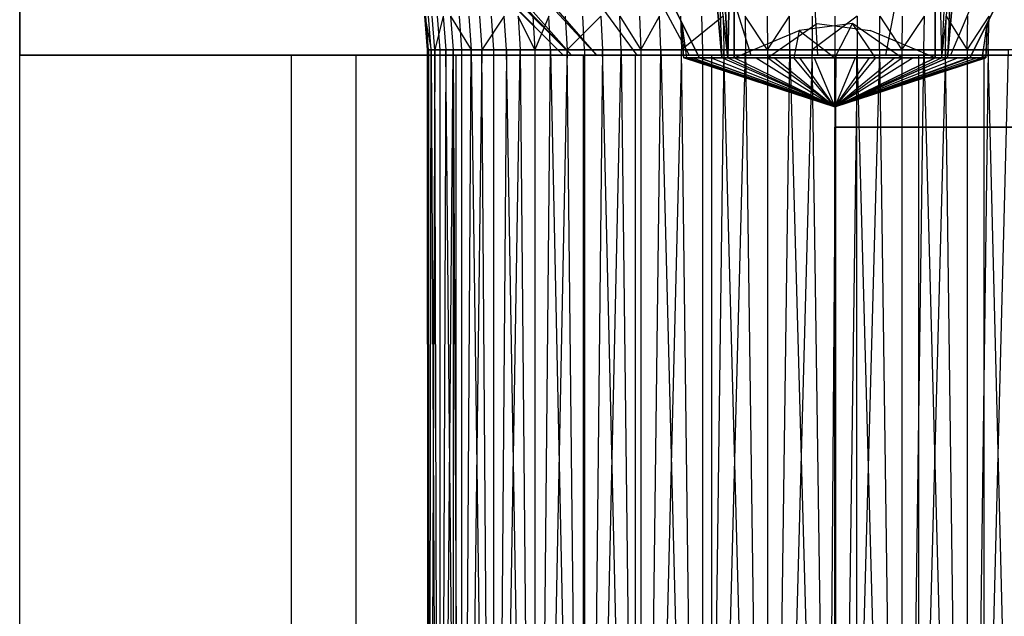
# Model space of a CAD drawing. Extents: x -18 to 18, y -209 to 194.
# Tile 90 of 108: x -18 to -14.38, y 189.93 to 192.13. Entities that reach past the tile are written whole.
import ezdxf

# ---------------------------------------------------------------- set-up
doc = ezdxf.new("R2010")
doc.units = 0
doc.header["$LTSCALE"] = 25.4
doc.layers.get('0').update_dxf_attribs({"linetype": 'CONTINUOUS'})

# ---------------------------------------------------------------- blocks, each defined once
blk = doc.blocks.new('PROFILE_FOCUS_15WB_STL')
at = {"color": 0}
for p, q in [((-18, 194, -70.4915), (-18, 192, -70.4915)), ((-18, 192, -55.4915), (-18, 194, -55.4915)), ((-18, 192, -55.4915), (-18, 194, -55.4915)), ((-18, 194, -70.4915), (-18, 192, -70.4915)), ((-18, 194, -55.4915), (-16, 192, -55.4915)), ((-18, 194, -55.4915), (-16, 192, -55.4915)), ((-17.9058, 194, -56.2376), (-15.9686, 192, -55.7402)), ((-17.9058, 194, -56.2376), (-15.9686, 192, -55.7402)), ((-17.732, 194, -54.2522), (-15.9686, 192, -55.2429)), ((-17.732, 194, -54.2522), (-15.9686, 192, -55.2429)), ((-17.732, 194, -54.2522), (-15.8763, 192, -55.0098)), ((-17.732, 194, -54.2522), (-15.8763, 192, -55.0098)), ((-17.6289, 194, -54.0463), (-15.8763, 192, -55.0098)), ((-17.6289, 194, -54.0463), (-15.8763, 192, -55.0098)), ((-17.6289, 194, -56.9368), (-15.8763, 192, -55.9733)), ((-17.6289, 194, -56.9368), (-15.8763, 192, -55.9733)), ((-17.1869, 194, -53.4379), (-15.729, 192, -54.807)), ((-17.1869, 194, -53.4379), (-15.729, 192, -54.807)), ((-17.1869, 194, -57.5452), (-15.729, 192, -56.1761)), ((-17.1869, 194, -57.5452), (-15.729, 192, -56.1761)), ((-16.6075, 194, -52.9586), (-15.5358, 192, -54.6472)), ((-16.6075, 194, -52.9586), (-15.5358, 192, -54.6472)), ((-16.6075, 194, -58.0245), (-15.5358, 192, -56.3359)), ((-16.6075, 194, -58.0245), (-15.5358, 192, -56.3359)), ((-15.4979, 191.99, -55.1215), (-16.5, 194, -55.1215)), ((-16.5, 194, -55.8615), (-15.4979, 191.99, -55.8615)), ((-16.5, 194, -55.8615), (-15.4979, 191.99, -55.8615)), ((-15.4979, 191.99, -55.1215), (-16.5, 194, -55.1215)), ((-15.9271, 194, -52.6384), (-15.309, 192, -54.5405)), ((-15.9271, 194, -52.6384), (-15.309, 192, -54.5405)), ((-15.9271, 194, -58.3447), (-15.309, 192, -56.4426)), ((-15.9271, 194, -58.3447), (-15.309, 192, -56.4426)), ((-15.4925, 194, -54.999), (-15.415, 191.99, -55.1215)), ((-15.4925, 194, -54.999), (-15.415, 191.99, -55.1215)), ((-15.4925, 194, -54.999), (-15.3932, 191.99, -55.0984)), ((-15.4925, 194, -54.999), (-15.3932, 191.99, -55.0984)), ((-15.3932, 191.99, -55.8847), (-15.4925, 194, -55.9841)), ((-15.3932, 191.99, -55.8847), (-15.4925, 194, -55.9841)), ((-15.37, 194, -53.9915), (-15.37, 191.99, -54.9937)), ((-15.37, 191.99, -55.9894), (-15.37, 194, -56.9915)), ((-15.37, 194, -53.9915), (-15.37, 191.99, -54.9937)), ((-15.37, 191.99, -55.9894), (-15.37, 194, -56.9915)), ((-15.1884, 194, -52.4975), (-15.0628, 192, -54.4935)), ((-15.1884, 194, -52.4975), (-15.0628, 192, -54.4935)), ((-15.1884, 194, -58.4856), (-15.0628, 192, -56.4896)), ((-15.1884, 194, -58.4856), (-15.0628, 192, -56.4896)), ((-14.4379, 194, -52.5447), (-14.8126, 192, -54.5093)), ((-14.4379, 194, -52.5447), (-14.8126, 192, -54.5093)), ((-14.4379, 194, -58.4384), (-14.8126, 192, -56.4738)), ((-14.4379, 194, -58.4384), (-14.8126, 192, -56.4738)), ((-14.63, 191.99, -54.9937), (-14.63, 194, -53.9915)), ((-14.63, 194, -56.9915), (-14.63, 191.99, -55.9894)), ((-14.63, 191.99, -54.9937), (-14.63, 194, -53.9915)), ((-14.63, 194, -56.9915), (-14.63, 191.99, -55.9894)), ((-14.5075, 194, -54.999), (-14.6068, 191.99, -55.0984)), ((-14.5075, 194, -54.999), (-14.6068, 191.99, -55.0984)), ((-14.5075, 194, -55.9841), (-14.6068, 191.99, -55.8847)), ((-14.5075, 194, -55.9841), (-14.6068, 191.99, -55.8847)), ((-14.5075, 194, -54.999), (-14.585, 191.99, -55.1215)), ((-14.5075, 194, -54.999), (-14.585, 191.99, -55.1215)), ((-13.7227, 194, -52.7771), (-14.5742, 192, -54.5867)), ((-13.7227, 194, -52.7771), (-14.5742, 192, -54.5867)), ((-13.7227, 194, -58.206), (-14.5742, 192, -56.3964)), ((-13.7227, 194, -58.206), (-14.5742, 192, -56.3964)), ((-13.5, 194, -55.1215), (-14.5021, 191.99, -55.1215)), ((-14.5021, 191.99, -55.8615), (-13.5, 194, -55.8615)), ((-13.5, 194, -55.1215), (-14.5021, 191.99, -55.1215)), ((-14.5021, 191.99, -55.8615), (-13.5, 194, -55.8615)), ((-16, 192, -55.4915), (-17.9213, 193.9439, -55.1277)), ((-17.9213, 193.9439, -55.1277), (-15.9686, 192, -55.2429)), ((-17.9213, 193.9439, -55.1277), (-15.9686, 192, -55.2429)), ((-16, 192, -55.4915), (-17.9213, 193.9439, -55.1277)), ((-17.8422, 193.9344, -54.7618), (-15.9686, 192, -55.2429)), ((-17.8422, 193.9344, -54.7618), (-15.9686, 192, -55.2429)), ((-15.5053, 192.9948, -55.1215), (-15.415, 191.99, -55.1215)), ((-15.415, 191.99, -55.8615), (-15.5053, 192.9948, -55.8615)), ((-15.5053, 192.9948, -55.1215), (-15.415, 191.99, -55.1215)), ((-15.415, 191.99, -55.8615), (-15.5053, 192.9948, -55.8615)), ((-15.3932, 191.99, -55.8847), (-15.5053, 192.9948, -55.8615)), ((-15.3932, 191.99, -55.8847), (-15.5053, 192.9948, -55.8615)), ((-15.37, 192.9948, -54.9863), (-15.3932, 191.99, -55.0984)), ((-15.37, 192.9948, -54.9863), (-15.3932, 191.99, -55.0984)), ((-15.3932, 191.99, -55.8847), (-15.37, 192.9948, -55.9968)), ((-15.3932, 191.99, -55.8847), (-15.37, 192.9948, -55.9968)), ((-15.37, 191.99, -55.0765), (-15.37, 192.9948, -54.9863)), ((-15.37, 192.9948, -55.9968), (-15.37, 191.99, -55.9066)), ((-15.37, 191.99, -55.0765), (-15.37, 192.9948, -54.9863)), ((-15.37, 192.9948, -55.9968), (-15.37, 191.99, -55.9066)), ((-14.63, 192.9948, -54.9863), (-14.63, 191.99, -55.0765)), ((-14.63, 191.99, -55.9066), (-14.63, 192.9948, -55.9968)), ((-14.63, 192.9948, -54.9863), (-14.63, 191.99, -55.0765)), ((-14.63, 192.9948, -54.9863), (-14.6068, 191.99, -55.0984)), ((-14.63, 192.9948, -54.9863), (-14.6068, 191.99, -55.0984)), ((-14.63, 192.9948, -55.9968), (-14.6068, 191.99, -55.8847)), ((-14.63, 192.9948, -55.9968), (-14.6068, 191.99, -55.8847)), ((-14.63, 191.99, -55.9066), (-14.63, 192.9948, -55.9968)), ((-14.4947, 192.9948, -55.8615), (-14.6068, 191.99, -55.8847)), ((-14.4947, 192.9948, -55.8615), (-14.6068, 191.99, -55.8847)), ((-14.585, 191.99, -55.1215), (-14.4947, 192.9948, -55.1215)), ((-14.4947, 192.9948, -55.8615), (-14.585, 191.99, -55.8615)), ((-14.585, 191.99, -55.1215), (-14.4947, 192.9948, -55.1215)), ((-14.4947, 192.9948, -55.8615), (-14.585, 191.99, -55.8615)), ((-16.4994, 192.0186, -55.5329), (-16.5093, 192.1438, -55.5331)), ((-16.5093, 192.1438, -55.5331), (-16.4858, 192.0186, -55.6976)), ((-16.4949, 192.0186, -55.3677), (-16.5047, 192.1438, -55.3669)), ((-16.4949, 192.0186, -55.3677), (-16.5047, 192.1438, -55.3669)), ((-16.4858, 192.0186, -55.6976), (-16.4955, 192.1438, -55.6989)), ((-16.4858, 192.0186, -55.6976), (-16.4955, 192.1438, -55.6989)), ((-16.4722, 192.0186, -55.204), (-16.4818, 192.1438, -55.2021)), ((-16.4722, 192.0186, -55.204), (-16.4818, 192.1438, -55.2021)), ((-16.441, 192.1438, -55.0408), (-16.4722, 192.0186, -55.204)), ((-16.4636, 192.1438, -55.8622), (-16.4541, 192.0186, -55.8598)), ((-16.4636, 192.1438, -55.8622), (-16.4541, 192.0186, -55.8598)), ((-16.441, 192.1438, -55.0408), (-16.4316, 192.0186, -55.0438)), ((-16.414, 192.1438, -56.021), (-16.3384, 192.0186, -56.1688)), ((-16.414, 192.1438, -56.021), (-16.4048, 192.0186, -56.0175)), ((-16.3827, 192.1438, -54.885), (-16.3737, 192.0186, -54.889)), ((-16.3827, 192.1438, -54.885), (-16.3737, 192.0186, -54.889)), ((-16.3472, 192.1438, -56.1733), (-16.3384, 192.0186, -56.1688)), ((-16.3472, 192.1438, -56.1733), (-16.3384, 192.0186, -56.1688)), ((-16.3076, 192.1438, -54.7366), (-16.299, 192.0186, -54.7415)), ((-16.3076, 192.1438, -54.7366), (-16.299, 192.0186, -54.7415)), ((-16.2166, 192.1438, -54.5974), (-16.299, 192.0186, -54.7415)), ((-16.264, 192.1438, -56.3173), (-16.2558, 192.0186, -56.312)), ((-16.264, 192.1438, -56.3173), (-16.2558, 192.0186, -56.312)), ((-16.2086, 192.0186, -54.6032), (-16.2166, 192.1438, -54.5974)), ((-16.1036, 192.0186, -56.5075), (-16.1655, 192.1438, -56.4514)), ((-16.1655, 192.1438, -56.4514), (-16.1579, 192.0186, -56.4451)), ((-16.1108, 192.1438, -54.4689), (-16.1036, 192.0186, -54.4756)), ((-16.1108, 192.1438, -54.4689), (-16.1036, 192.0186, -54.4756)), ((-16.0528, 192.1438, -56.5738), (-16.1036, 192.0186, -56.5075)), ((-16.0459, 192.0186, -56.5667), (-16.0528, 192.1438, -56.5738)), ((-15.9916, 192.1438, -54.353), (-15.9851, 192.0186, -54.3604)), ((-15.9916, 192.1438, -54.353), (-15.9851, 192.0186, -54.3604)), ((-15.8603, 192.1438, -54.2508), (-15.9851, 192.0186, -54.3604)), ((-15.9213, 192.0186, -56.6753), (-15.9274, 192.1438, -56.683)), ((-15.9213, 192.0186, -56.6753), (-15.9274, 192.1438, -56.683)), ((-15.8603, 192.1438, -54.2508), (-15.8547, 192.0186, -54.2589)), ((-15.7855, 192.0186, -56.7694), (-15.7907, 192.1438, -56.7778)), ((-15.7907, 192.1438, -56.7778), (-15.7139, 192.0186, -56.8108)), ((-15.7186, 192.1438, -54.1637), (-15.7139, 192.0186, -54.1723)), ((-15.7186, 192.1438, -54.1637), (-15.7139, 192.0186, -54.1723)), ((-15.7139, 192.0186, -56.8108), (-15.6444, 192.1438, -56.857)), ((-15.6402, 192.0186, -56.8481), (-15.6444, 192.1438, -56.857)), ((-15.5682, 192.1438, -54.0927), (-15.5645, 192.0186, -54.1018)), ((-15.5682, 192.1438, -54.0927), (-15.5645, 192.0186, -54.1018)), ((-15.4108, 192.1438, -54.0387), (-15.5645, 192.0186, -54.1018)), ((-15.4902, 192.1438, -56.9196), (-15.487, 192.0186, -56.9103)), ((-15.4902, 192.1438, -56.9196), (-15.487, 192.0186, -56.9103)), ((-15.4108, 192.1438, -54.0387), (-15.4082, 192.0186, -54.0481)), ((-15.2469, 192.0186, -56.9711), (-15.3302, 192.1438, -56.9648)), ((-15.3302, 192.1438, -56.9648), (-15.328, 192.0186, -56.9552)), ((-15.2485, 192.1438, -54.0023), (-15.2469, 192.0186, -54.012)), ((-15.2485, 192.1438, -54.0023), (-15.2469, 192.0186, -54.012)), ((-15.2469, 192.0186, -56.9711), (-15.1661, 192.1438, -56.9922)), ((-15.165, 192.0186, -56.9824), (-15.1661, 192.1438, -56.9922)), ((-15.0832, 192.1438, -53.984), (-15.0826, 192.0186, -53.9938)), ((-15.0832, 192.1438, -53.984), (-15.0826, 192.0186, -53.9938)), ((-14.9168, 192.1438, -53.984), (-15.0826, 192.0186, -53.9938)), ((-15, 192.1438, -57.0014), (-15, 192.0186, -56.9915)), ((-15, 192.1438, -57.0014), (-15, 192.0186, -56.9915)), ((-14.9168, 192.1438, -53.984), (-14.9174, 192.0186, -53.9938)), ((-14.835, 192.0186, -56.9824), (-14.8339, 192.1438, -56.9922)), ((-14.8339, 192.1438, -56.9922), (-14.7531, 192.0186, -56.9711)), ((-14.7515, 192.1438, -54.0023), (-14.7531, 192.0186, -54.012)), ((-14.7515, 192.1438, -54.0023), (-14.7531, 192.0186, -54.012)), ((-14.7531, 192.0186, -56.9711), (-14.6698, 192.1438, -56.9648)), ((-14.672, 192.0186, -56.9552), (-14.6698, 192.1438, -56.9648)), ((-14.5918, 192.0186, -54.0481), (-14.5892, 192.1438, -54.0387)), ((-14.5892, 192.1438, -54.0387), (-14.513, 192.0186, -54.0728)), ((-14.513, 192.0186, -56.9103), (-14.5098, 192.1438, -56.9196)), ((-14.513, 192.0186, -56.9103), (-14.5098, 192.1438, -56.9196)), ((-14.513, 192.0186, -54.0728), (-14.4318, 192.1438, -54.0927)), ((-14.4355, 192.0186, -54.1018), (-14.4318, 192.1438, -54.0927)), ((-15.4979, 191.99, -55.244), (-15.561, 192.1167, -55.4258)), ((-15.561, 192.1167, -55.4258), (-15.561, 192.1167, -55.5573)), ((-15.4979, 191.99, -55.8615), (-15.561, 192.1167, -55.5573)), ((-15.5444, 191.99, -55.3784), (-15.561, 192.1167, -55.4258)), ((-15.556, 191.99, -55.4915), (-15.561, 192.1167, -55.4258)), ((-15.37, 191.99, -54.9937), (-15.1303, 192.09, -54.9438)), ((-15.2475, 191.99, -55.9894), (-15.0657, 192.1167, -56.0526)), ((-15.1303, 192.09, -54.9438), (-15.15, 191.99, -54.9562)), ((-14.9343, 192.1167, -54.9305), (-15.1303, 192.09, -54.9438)), ((-15.1303, 192.09, -54.9438), (-15, 191.99, -54.9355)), ((-15.0657, 192.1167, -56.0526), (-14.8697, 192.09, -56.0393)), ((-15, 191.99, -54.9355), (-14.9343, 192.1167, -54.9305)), ((-14.7525, 191.99, -54.9937), (-14.9343, 192.1167, -54.9305)), ((-14.85, 191.99, -54.9562), (-14.9343, 192.1167, -54.9305)), ((-14.63, 191.99, -55.9894), (-14.8697, 192.09, -56.0393)), ((-14.5021, 191.99, -55.7391), (-14.439, 192.1167, -55.5573)), ((-14.439, 192.1167, -55.4258), (-14.5021, 191.99, -55.1215)), ((-14.439, 192.1167, -55.5573), (-14.4591, 191.99, -55.6202)), ((-14.4556, 191.99, -55.3784), (-14.439, 192.1167, -55.4258)), ((-14.439, 192.1167, -55.5573), (-14.4453, 191.99, -55.5295)), ((-14.439, 192.1167, -55.4258), (-14.444, 191.99, -55.4915)), ((-14.439, 192.1167, -55.5573), (-14.439, 192.1167, -55.4258)), ((-16.4949, 186, -55.3677), (-16.4994, 192.0186, -55.5329)), ((-16.4994, 192.0186, -55.5329), (-16.4949, 186, -55.6154)), ((-16.4994, 192.0186, -55.5329), (-16.4949, 186, -55.6154)), ((-16.4994, 192.0186, -55.5329), (-16.4949, 192.0186, -55.6154)), ((-16.4949, 192.0186, -55.3677), (-16.4994, 192.0186, -55.5329)), ((-16.4949, 186, -55.3677), (-16.4994, 192.0186, -55.5329)), ((-16.4949, 192.0186, -55.3677), (-16.4994, 192.0186, -55.5329)), ((-16.4949, 186, -55.6154), (-16.4858, 192.0186, -55.6976)), ((-16.4949, 192.0186, -55.6154), (-16.4949, 186, -55.6154)), ((-16.4949, 192.0186, -55.6154), (-16.4949, 186, -55.6154)), ((-16.4949, 192.0186, -55.6154), (-16.4858, 192.0186, -55.6976)), ((-16.4949, 186, -55.6154), (-16.4858, 192.0186, -55.6976)), ((-16.4722, 192.0186, -55.204), (-16.4949, 186, -55.3677)), ((-16.4722, 192.0186, -55.204), (-16.4949, 186, -55.3677)), ((-16.4722, 192.0186, -55.204), (-16.4949, 192.0186, -55.3677)), ((-16.4949, 192.0186, -55.3677), (-16.4949, 186, -55.3677)), ((-16.4949, 192.0186, -55.3677), (-16.4949, 186, -55.3677)), ((-16.4722, 192.0186, -55.204), (-16.4949, 192.0186, -55.3677)), ((-16.4858, 192.0186, -55.6976), (-16.4541, 186, -55.8598)), ((-16.4858, 192.0186, -55.6976), (-16.4541, 186, -55.8598)), ((-16.4858, 192.0186, -55.6976), (-16.4541, 192.0186, -55.8598)), ((-16.4858, 192.0186, -55.6976), (-16.4541, 192.0186, -55.8598)), ((-16.4541, 186, -55.1233), (-16.4722, 192.0186, -55.204)), ((-16.4541, 192.0186, -55.1233), (-16.4722, 192.0186, -55.204)), ((-16.4541, 186, -55.1233), (-16.4722, 192.0186, -55.204)), ((-16.4541, 186, -55.8598), (-16.4048, 192.0186, -56.0175)), ((-16.4541, 192.0186, -55.8598), (-16.4541, 186, -55.8598)), ((-16.4541, 192.0186, -55.8598), (-16.4541, 186, -55.8598)), ((-16.4541, 192.0186, -55.8598), (-16.4048, 192.0186, -56.0175)), ((-16.4541, 186, -55.8598), (-16.4048, 192.0186, -56.0175)), ((-16.4316, 192.0186, -55.0438), (-16.4541, 186, -55.1233)), ((-16.4316, 192.0186, -55.0438), (-16.4541, 186, -55.1233)), ((-16.4316, 192.0186, -55.0438), (-16.4541, 192.0186, -55.1233)), ((-16.4541, 192.0186, -55.1233), (-16.4541, 186, -55.1233)), ((-16.4541, 192.0186, -55.1233), (-16.4541, 186, -55.1233)), ((-16.4541, 192.0186, -55.8598), (-16.4048, 192.0186, -56.0175)), ((-16.3737, 186, -54.889), (-16.4316, 192.0186, -55.0438)), ((-16.3737, 192.0186, -54.889), (-16.4316, 192.0186, -55.0438)), ((-16.3737, 186, -54.889), (-16.4316, 192.0186, -55.0438)), ((-16.3737, 192.0186, -54.889), (-16.4316, 192.0186, -55.0438)), ((-16.4048, 192.0186, -56.0175), (-16.3737, 186, -56.0941)), ((-16.4048, 192.0186, -56.0175), (-16.3737, 186, -56.0941)), ((-16.4048, 192.0186, -56.0175), (-16.3737, 192.0186, -56.0941)), ((-16.3737, 186, -56.0941), (-16.3384, 192.0186, -56.1688)), ((-16.3737, 192.0186, -56.0941), (-16.3737, 186, -56.0941)), ((-16.3737, 192.0186, -56.0941), (-16.3737, 186, -56.0941)), ((-16.3737, 192.0186, -56.0941), (-16.3384, 192.0186, -56.1688)), ((-16.3737, 186, -56.0941), (-16.3384, 192.0186, -56.1688)), ((-16.299, 192.0186, -54.7415), (-16.3737, 186, -54.889)), ((-16.299, 192.0186, -54.7415), (-16.3737, 186, -54.889)), ((-16.299, 192.0186, -54.7415), (-16.3737, 192.0186, -54.889)), ((-16.3737, 192.0186, -54.889), (-16.3737, 186, -54.889)), ((-16.3737, 192.0186, -54.889), (-16.3737, 186, -54.889)), ((-16.299, 192.0186, -54.7415), (-16.3737, 192.0186, -54.889)), ((-16.3384, 192.0186, -56.1688), (-16.2558, 186, -56.312)), ((-16.3384, 192.0186, -56.1688), (-16.2558, 186, -56.312)), ((-16.3384, 192.0186, -56.1688), (-16.2558, 192.0186, -56.312)), ((-16.3384, 192.0186, -56.1688), (-16.2558, 192.0186, -56.312)), ((-16.2558, 186, -54.6711), (-16.299, 192.0186, -54.7415)), ((-16.2558, 192.0186, -54.6711), (-16.299, 192.0186, -54.7415)), ((-16.2558, 186, -54.6711), (-16.299, 192.0186, -54.7415)), ((-16.2558, 186, -56.312), (-16.1579, 192.0186, -56.4451)), ((-16.2558, 192.0186, -56.312), (-16.2558, 186, -56.312)), ((-16.2558, 192.0186, -56.312), (-16.2558, 186, -56.312)), ((-16.2558, 192.0186, -56.312), (-16.1579, 192.0186, -56.4451)), ((-16.2558, 186, -56.312), (-16.1579, 192.0186, -56.4451)), ((-16.2086, 192.0186, -54.6032), (-16.2558, 186, -54.6711)), ((-16.2086, 192.0186, -54.6032), (-16.2558, 186, -54.6711)), ((-16.2086, 192.0186, -54.6032), (-16.2558, 192.0186, -54.6711)), ((-16.2558, 192.0186, -54.6711), (-16.2558, 186, -54.6711)), ((-16.2558, 192.0186, -54.6711), (-16.2558, 186, -54.6711)), ((-16.2558, 192.0186, -56.312), (-16.1579, 192.0186, -56.4451)), ((-16.1036, 186, -54.4756), (-16.2086, 192.0186, -54.6032)), ((-16.1036, 192.0186, -54.4756), (-16.2086, 192.0186, -54.6032)), ((-16.1036, 186, -54.4756), (-16.2086, 192.0186, -54.6032)), ((-16.1036, 192.0186, -54.4756), (-16.2086, 192.0186, -54.6032)), ((-16.1579, 192.0186, -56.4451), (-16.1036, 186, -56.5075)), ((-16.1579, 192.0186, -56.4451), (-16.1036, 186, -56.5075)), ((-16.1579, 192.0186, -56.4451), (-16.1036, 192.0186, -56.5075)), ((-16.1036, 186, -56.5075), (-16.0459, 192.0186, -56.5667)), ((-16.1036, 192.0186, -56.5075), (-16.1036, 186, -56.5075)), ((-16.1036, 192.0186, -56.5075), (-16.1036, 186, -56.5075)), ((-16.1036, 192.0186, -56.5075), (-16.0459, 192.0186, -56.5667)), ((-16.1036, 186, -56.5075), (-16.0459, 192.0186, -56.5667)), ((-15.9851, 192.0186, -54.3604), (-16.1036, 186, -54.4756)), ((-15.9851, 192.0186, -54.3604), (-16.1036, 186, -54.4756)), ((-15.9851, 192.0186, -54.3604), (-16.1036, 192.0186, -54.4756)), ((-16.1036, 192.0186, -54.4756), (-16.1036, 186, -54.4756)), ((-16.1036, 192.0186, -54.4756), (-16.1036, 186, -54.4756)), ((-15.9851, 192.0186, -54.3604), (-16.1036, 192.0186, -54.4756)), ((-16.0459, 192.0186, -56.5667), (-15.9213, 186, -56.6753)), ((-16.0459, 192.0186, -56.5667), (-15.9213, 186, -56.6753)), ((-16.0459, 192.0186, -56.5667), (-15.9213, 192.0186, -56.6753)), ((-16.0459, 192.0186, -56.5667), (-15.9213, 192.0186, -56.6753)), ((-15.9213, 186, -54.3078), (-15.9851, 192.0186, -54.3604)), ((-15.9213, 192.0186, -54.3078), (-15.9851, 192.0186, -54.3604)), ((-15.9213, 186, -54.3078), (-15.9851, 192.0186, -54.3604)), ((-15.9213, 186, -56.6753), (-15.7855, 192.0186, -56.7694)), ((-15.9213, 192.0186, -56.6753), (-15.9213, 186, -56.6753)), ((-15.9213, 192.0186, -56.6753), (-15.9213, 186, -56.6753)), ((-15.9213, 192.0186, -56.6753), (-15.7855, 192.0186, -56.7694)), ((-15.9213, 186, -56.6753), (-15.7855, 192.0186, -56.7694)), ((-15.8547, 192.0186, -54.2589), (-15.9213, 186, -54.3078)), ((-15.8547, 192.0186, -54.2589), (-15.9213, 186, -54.3078)), ((-15.8547, 192.0186, -54.2589), (-15.9213, 192.0186, -54.3078)), ((-15.9213, 192.0186, -54.3078), (-15.9213, 186, -54.3078)), ((-15.9213, 192.0186, -54.3078), (-15.9213, 186, -54.3078)), ((-15.9213, 192.0186, -56.6753), (-15.7855, 192.0186, -56.7694)), ((-15.7139, 186, -54.1723), (-15.8547, 192.0186, -54.2589)), ((-15.7139, 192.0186, -54.1723), (-15.8547, 192.0186, -54.2589)), ((-15.7139, 186, -54.1723), (-15.8547, 192.0186, -54.2589)), ((-15.7139, 192.0186, -54.1723), (-15.8547, 192.0186, -54.2589)), ((-15.7855, 192.0186, -56.7694), (-15.7139, 186, -56.8108)), ((-15.7855, 192.0186, -56.7694), (-15.7139, 186, -56.8108)), ((-15.7855, 192.0186, -56.7694), (-15.7139, 192.0186, -56.8108)), ((-15.7139, 186, -56.8108), (-15.6402, 192.0186, -56.8481)), ((-15.7139, 192.0186, -56.8108), (-15.7139, 186, -56.8108)), ((-15.7139, 192.0186, -56.8108), (-15.7139, 186, -56.8108)), ((-15.7139, 192.0186, -56.8108), (-15.6402, 192.0186, -56.8481)), ((-15.7139, 186, -56.8108), (-15.6402, 192.0186, -56.8481)), ((-15.5645, 192.0186, -54.1018), (-15.7139, 186, -54.1723)), ((-15.5645, 192.0186, -54.1018), (-15.7139, 186, -54.1723)), ((-15.5645, 192.0186, -54.1018), (-15.7139, 192.0186, -54.1723)), ((-15.7139, 192.0186, -54.1723), (-15.7139, 186, -54.1723)), ((-15.7139, 192.0186, -54.1723), (-15.7139, 186, -54.1723)), ((-15.5645, 192.0186, -54.1018), (-15.7139, 192.0186, -54.1723)), ((-15.6402, 192.0186, -56.8481), (-15.487, 186, -56.9103)), ((-15.6402, 192.0186, -56.8481), (-15.487, 186, -56.9103)), ((-15.6402, 192.0186, -56.8481), (-15.487, 192.0186, -56.9103)), ((-15.6402, 192.0186, -56.8481), (-15.487, 192.0186, -56.9103)), ((-15.487, 186, -54.0728), (-15.5645, 192.0186, -54.1018)), ((-15.487, 192.0186, -54.0728), (-15.5645, 192.0186, -54.1018)), ((-15.487, 186, -54.0728), (-15.5645, 192.0186, -54.1018)), ((-15.487, 186, -56.9103), (-15.328, 192.0186, -56.9552)), ((-15.487, 192.0186, -56.9103), (-15.487, 186, -56.9103)), ((-15.487, 192.0186, -56.9103), (-15.487, 186, -56.9103)), ((-15.487, 192.0186, -56.9103), (-15.328, 192.0186, -56.9552)), ((-15.487, 186, -56.9103), (-15.328, 192.0186, -56.9552)), ((-15.4082, 192.0186, -54.0481), (-15.487, 186, -54.0728)), ((-15.4082, 192.0186, -54.0481), (-15.487, 186, -54.0728)), ((-15.4082, 192.0186, -54.0481), (-15.487, 192.0186, -54.0728)), ((-15.487, 192.0186, -54.0728), (-15.487, 186, -54.0728)), ((-15.487, 192.0186, -54.0728), (-15.487, 186, -54.0728)), ((-15.487, 192.0186, -56.9103), (-15.328, 192.0186, -56.9552)), ((-15.2469, 186, -54.012), (-15.4082, 192.0186, -54.0481)), ((-15.2469, 192.0186, -54.012), (-15.4082, 192.0186, -54.0481)), ((-15.2469, 186, -54.012), (-15.4082, 192.0186, -54.0481)), ((-15.2469, 192.0186, -54.012), (-15.4082, 192.0186, -54.0481)), ((-15.328, 192.0186, -56.9552), (-15.2469, 186, -56.9711)), ((-15.328, 192.0186, -56.9552), (-15.2469, 186, -56.9711)), ((-15.328, 192.0186, -56.9552), (-15.2469, 192.0186, -56.9711)), ((-15.2469, 186, -56.9711), (-15.165, 192.0186, -56.9824)), ((-15.2469, 192.0186, -56.9711), (-15.2469, 186, -56.9711)), ((-15.2469, 192.0186, -56.9711), (-15.2469, 186, -56.9711)), ((-15.2469, 192.0186, -56.9711), (-15.165, 192.0186, -56.9824)), ((-15.2469, 186, -56.9711), (-15.165, 192.0186, -56.9824)), ((-15.0826, 192.0186, -53.9938), (-15.2469, 186, -54.012)), ((-15.0826, 192.0186, -53.9938), (-15.2469, 186, -54.012)), ((-15.0826, 192.0186, -53.9938), (-15.2469, 192.0186, -54.012)), ((-15.2469, 192.0186, -54.012), (-15.2469, 186, -54.012)), ((-15.2469, 192.0186, -54.012), (-15.2469, 186, -54.012)), ((-15.0826, 192.0186, -53.9938), (-15.2469, 192.0186, -54.012)), ((-15.165, 192.0186, -56.9824), (-15, 186, -56.9915)), ((-15.165, 192.0186, -56.9824), (-15, 192.0186, -56.9915)), ((-15.165, 192.0186, -56.9824), (-15, 186, -56.9915)), ((-15.165, 192.0186, -56.9824), (-15, 192.0186, -56.9915)), ((-15, 186, -53.9915), (-15.0826, 192.0186, -53.9938)), ((-15, 192.0186, -53.9915), (-15.0826, 192.0186, -53.9938)), ((-15, 186, -53.9915), (-15.0826, 192.0186, -53.9938)), ((-14.9174, 192.0186, -53.9938), (-15, 186, -53.9915)), ((-14.9174, 192.0186, -53.9938), (-15, 186, -53.9915)), ((-14.9174, 192.0186, -53.9938), (-15, 192.0186, -53.9915)), ((-15, 192.0186, -53.9915), (-15, 186, -53.9915)), ((-15, 192.0186, -53.9915), (-15, 186, -53.9915)), ((-15, 192.0186, -56.9915), (-15, 186, -56.9915)), ((-15, 192.0186, -56.9915), (-15, 186, -56.9915)), ((-15, 192.0186, -56.9915), (-14.835, 192.0186, -56.9824)), ((-14.835, 192.0186, -56.9824), (-15, 186, -56.9915)), ((-14.835, 192.0186, -56.9824), (-15, 186, -56.9915)), ((-15, 192.0186, -56.9915), (-14.835, 192.0186, -56.9824)), ((-14.7531, 186, -54.012), (-14.9174, 192.0186, -53.9938)), ((-14.7531, 192.0186, -54.012), (-14.9174, 192.0186, -53.9938)), ((-14.7531, 186, -54.012), (-14.9174, 192.0186, -53.9938)), ((-14.7531, 192.0186, -54.012), (-14.9174, 192.0186, -53.9938)), ((-14.835, 192.0186, -56.9824), (-14.7531, 186, -56.9711)), ((-14.835, 192.0186, -56.9824), (-14.7531, 186, -56.9711)), ((-14.835, 192.0186, -56.9824), (-14.7531, 192.0186, -56.9711)), ((-14.5918, 192.0186, -54.0481), (-14.7531, 186, -54.012)), ((-14.5918, 192.0186, -54.0481), (-14.7531, 186, -54.012)), ((-14.5918, 192.0186, -54.0481), (-14.7531, 192.0186, -54.012)), ((-14.7531, 192.0186, -54.012), (-14.7531, 186, -54.012)), ((-14.7531, 192.0186, -54.012), (-14.7531, 186, -54.012)), ((-14.7531, 186, -56.9711), (-14.672, 192.0186, -56.9552)), ((-14.7531, 192.0186, -56.9711), (-14.7531, 186, -56.9711)), ((-14.7531, 192.0186, -56.9711), (-14.7531, 186, -56.9711)), ((-14.7531, 192.0186, -56.9711), (-14.672, 192.0186, -56.9552)), ((-14.7531, 186, -56.9711), (-14.672, 192.0186, -56.9552)), ((-14.5918, 192.0186, -54.0481), (-14.7531, 192.0186, -54.012)), ((-14.672, 192.0186, -56.9552), (-14.513, 186, -56.9103)), ((-14.672, 192.0186, -56.9552), (-14.513, 186, -56.9103)), ((-14.672, 192.0186, -56.9552), (-14.513, 192.0186, -56.9103)), ((-14.672, 192.0186, -56.9552), (-14.513, 192.0186, -56.9103)), ((-14.513, 186, -54.0728), (-14.5918, 192.0186, -54.0481)), ((-14.513, 192.0186, -54.0728), (-14.5918, 192.0186, -54.0481)), ((-14.513, 186, -54.0728), (-14.5918, 192.0186, -54.0481)), ((-14.4355, 192.0186, -54.1018), (-14.513, 186, -54.0728)), ((-14.4355, 192.0186, -54.1018), (-14.513, 186, -54.0728)), ((-14.4355, 192.0186, -54.1018), (-14.513, 192.0186, -54.0728)), ((-14.513, 192.0186, -54.0728), (-14.513, 186, -54.0728)), ((-14.513, 192.0186, -54.0728), (-14.513, 186, -54.0728)), ((-14.513, 186, -56.9103), (-14.3598, 192.0186, -56.8481)), ((-14.513, 192.0186, -56.9103), (-14.513, 186, -56.9103)), ((-14.513, 192.0186, -56.9103), (-14.513, 186, -56.9103)), ((-14.513, 192.0186, -56.9103), (-14.3598, 192.0186, -56.8481)), ((-14.513, 186, -56.9103), (-14.3598, 192.0186, -56.8481)), ((-14.513, 192.0186, -56.9103), (-14.3598, 192.0186, -56.8481)), ((-14.2861, 186, -54.1723), (-14.4355, 192.0186, -54.1018)), ((-14.2861, 192.0186, -54.1723), (-14.4355, 192.0186, -54.1018)), ((-14.2861, 186, -54.1723), (-14.4355, 192.0186, -54.1018)), ((-14.2861, 192.0186, -54.1723), (-14.4355, 192.0186, -54.1018)), ((-18, 192, -55.4915), (-18, 192, -70.4915)), ((-18, 192, -55.4915), (-18, 192, -70.4915)), ((-18, 192, -70.4915), (18, 192, -70.4915)), ((-14, 192, -36.9915), (-18, 192, -55.4915)), ((-14, 192, -36.9915), (-18, 192, -55.4915)), ((-18, 192, -70.4915), (18, 192, -70.4915)), ((-18, 192, -55.4915), (-18, 192, -70.4915)), ((-18, -207, -70.5), (-18, 192, -70.4915)), ((-18, -207, -55.5), (-18, 192, -55.4915)), ((-14, 192, -36.9915), (-18, 192, -55.4915)), ((-18, -207, -55.5), (-18, 192, -55.4915)), ((-14.9956, 192, -70.5), (-18, 192, -70.4915)), ((-18, 192, -55.4915), (-18, 192, -70.4915)), ((-14, 192, -36.9915), (-18, 192, -55.4915)), ((-14.9956, 192, -70.5), (-18, -207, -70.5)), ((-14.9956, 192, -70.5), (-18, 192, -70.4915)), ((-14.9956, 192, -70.5), (-18, -207, -70.5)), ((-18, -207, -70.5), (-18, 192, -70.4915)), ((-15.9242, 192, -58.3541), (-17, 192, -57.7361)), ((-17, 192, -57.7361), (-17, 192, -67.5)), ((-17, 192, -67.5), (-14.9956, 192, -67.5)), ((-14.9956, 192, -68.4964), (-17, 192, -68.4964)), ((-17, 192, -68.4964), (-17, 192, -69.5)), ((-17, 192, -69.5), (-14.9956, 192, -69.5)), ((-17, -207, -57.7361), (-17, 192, -57.7361)), ((-15.9242, 192, -58.3541), (-17, 192, -57.7361)), ((-17, 192, -69.5), (-14.9956, 192, -69.5)), ((-17, -207, -69.5), (-17, 192, -69.5)), ((-17, 192, -67.5), (-14.9956, 192, -67.5)), ((-17, -207, -67.5), (-17, 192, -67.5)), ((-14.9956, 192, -68.4964), (-17, 192, -68.4964)), ((-17, -207, -68.4964), (-17, 192, -68.4964)), ((-17, 192, -68.4964), (-17, 192, -69.5)), ((-17, -207, -68.4964), (-17, 192, -68.4964)), ((-17, -207, -69.5), (-17, 192, -69.5)), ((-17, 192, -57.7361), (-17, 192, -67.5)), ((-17, -207, -57.7361), (-17, 192, -57.7361)), ((-17, -207, -67.5), (-17, 192, -67.5)), ((-16.393, 192, -54.3448), (-16.7617, 192, -55.0861)), ((-16.7617, 192, -55.0861), (-16.7617, 192, -55.9139)), ((-16.7617, 192, -55.9139), (-16.393, 192, -56.6552)), ((-16.7617, -207, -55.0861), (-16.7617, 192, -55.0861)), ((-16.393, 192, -54.3448), (-16.7617, 192, -55.0861)), ((-16.7617, -207, -55.9139), (-16.7617, 192, -55.9139)), ((-16.7617, 192, -55.9139), (-16.393, 192, -56.6552)), ((-16.7617, -207, -55.0861), (-16.7617, 192, -55.0861)), ((-16.7617, -207, -55.9139), (-16.7617, 192, -55.9139)), ((-16.7617, 192, -55.0861), (-16.7617, 192, -55.9139)), ((-14.2742, 192, -43), (-16.4036, 192, -52.8486)), ((-16.4036, 192, -52.8486), (-15.4521, 192, -52.5343)), ((-14.2742, 192, -43), (-16.4036, 192, -52.8486)), ((-16.4036, -207, -52.8486), (-16.4036, 192, -52.8486)), ((-16.4036, 192, -52.8486), (-15.4521, 192, -52.5343)), ((-16.4036, -207, -52.8486), (-16.4036, 192, -52.8486)), ((-15.7327, 192, -53.8453), (-16.393, 192, -54.3448)), ((-16.393, 192, -56.6552), (-15.7327, 192, -57.1547)), ((-16.393, -207, -54.3448), (-16.393, 192, -54.3448)), ((-15.7327, 192, -53.8453), (-16.393, 192, -54.3448)), ((-16.393, -207, -56.6552), (-16.393, 192, -56.6552)), ((-16.393, 192, -56.6552), (-15.7327, 192, -57.1547)), ((-16.393, -207, -54.3448), (-16.393, 192, -54.3448)), ((-16.393, -207, -56.6552), (-16.393, 192, -56.6552)), ((-15.9686, 192, -55.7402), (-16, 192, -55.4915)), ((-16, 192, -55.4915), (-15.9686, 192, -55.2429)), ((-16, 192, -55.4915), (-15.9686, 192, -55.2429)), ((-15.9686, 192, -55.7402), (-16, 192, -55.4915)), ((-15.8763, 192, -55.9733), (-15.9686, 192, -55.7402)), ((-15.9686, 192, -55.2429), (-15.8763, 192, -55.0098)), ((-15.9686, 192, -55.2429), (-15.8763, 192, -55.0098)), ((-15.8763, 192, -55.9733), (-15.9686, 192, -55.7402)), ((-14.6904, 192, -58.484), (-15.9242, 192, -58.3541)), ((-15.9242, -207, -58.3541), (-15.9242, 192, -58.3541)), ((-15.9242, -207, -58.3541), (-15.9242, 192, -58.3541)), ((-14.6904, 192, -58.484), (-15.9242, 192, -58.3541)), ((-15.729, 192, -56.1761), (-15.8763, 192, -55.9733)), ((-15.8763, 192, -55.0098), (-15.729, 192, -54.807)), ((-15.8763, 192, -55.0098), (-15.729, 192, -54.807)), ((-15.729, 192, -56.1761), (-15.8763, 192, -55.9733)), ((-14.9192, 192, -53.6922), (-15.7327, 192, -53.8453)), ((-15.7327, 192, -57.1547), (-14.9192, 192, -57.3078)), ((-15.7327, -207, -53.8453), (-15.7327, 192, -53.8453)), ((-14.9192, 192, -53.6922), (-15.7327, 192, -53.8453)), ((-15.7327, -207, -53.8453), (-15.7327, 192, -53.8453)), ((-15.7327, -207, -57.1547), (-15.7327, 192, -57.1547)), ((-15.7327, -207, -57.1547), (-15.7327, 192, -57.1547)), ((-15.7327, 192, -57.1547), (-14.9192, 192, -57.3078)), ((-15.5358, 192, -56.3359), (-15.729, 192, -56.1761)), ((-15.729, 192, -54.807), (-15.5358, 192, -54.6472)), ((-15.729, 192, -54.807), (-15.5358, 192, -54.6472)), ((-15.5358, 192, -56.3359), (-15.729, 192, -56.1761)), ((-15.5444, 191.99, -55.3784), (-15.556, 191.99, -55.4915)), ((-15.5444, 191.99, -55.3784), (-15.556, 191.99, -55.4915)), ((-15, 191.8093, -55.4915), (-15.556, 191.99, -55.4915)), ((-15.556, 191.99, -55.4915), (-15.5547, 191.99, -55.5295)), ((-15, 191.8093, -55.4915), (-15.556, 191.99, -55.4915)), ((-15.5547, 191.99, -55.5295), (-15.5409, 191.99, -55.6202)), ((-15.5547, 191.99, -55.5295), (-15, 191.8093, -55.4915)), ((-15.5547, 191.99, -55.5295), (-15, 191.8093, -55.4915)), ((-15.5444, 191.99, -55.3784), (-15, 191.8093, -55.4915)), ((-15.4979, 191.99, -55.244), (-15.5444, 191.99, -55.3784)), ((-15.5444, 191.99, -55.3784), (-15, 191.8093, -55.4915)), ((-15, 191.8093, -55.4915), (-15.5409, 191.99, -55.6202)), ((-15.5409, 191.99, -55.6202), (-15.5239, 191.99, -55.6777)), ((-15, 191.8093, -55.4915), (-15.5409, 191.99, -55.6202)), ((-15.309, 192, -56.4426), (-15.5358, 192, -56.3359)), ((-15.5358, 192, -54.6472), (-15.309, 192, -54.5405)), ((-15.5358, 192, -54.6472), (-15.309, 192, -54.5405)), ((-15.309, 192, -56.4426), (-15.5358, 192, -56.3359)), ((-15.5239, 191.99, -55.6777), (-15.4979, 191.99, -55.7391)), ((-15.5239, 191.99, -55.6777), (-15, 191.8093, -55.4915)), ((-15.5239, 191.99, -55.6777), (-15, 191.8093, -55.4915)), ((-15.4979, 191.99, -55.1215), (-15.415, 191.99, -55.1215)), ((-15.415, 191.99, -55.8615), (-15.4979, 191.99, -55.8615)), ((-15.4979, 191.99, -55.244), (-15.4979, 191.99, -55.1215)), ((-15, 191.8093, -55.4915), (-15.4979, 191.99, -55.7391)), ((-15.415, 191.99, -55.1215), (-15.4979, 191.99, -55.244)), ((-15.4979, 191.99, -55.244), (-15, 191.8093, -55.4915)), ((-15.4979, 191.99, -55.244), (-15, 191.8093, -55.4915)), ((-15.4979, 191.99, -55.7391), (-15.4542, 191.99, -55.8122)), ((-15, 191.8093, -55.4915), (-15.4979, 191.99, -55.7391)), ((-15.4542, 191.99, -55.8122), (-15.415, 191.99, -55.8615)), ((-15.4542, 191.99, -55.8122), (-15, 191.8093, -55.4915)), ((-15.4542, 191.99, -55.8122), (-15, 191.8093, -55.4915)), ((-15.4521, 192, -52.5343), (-14.4501, 192, -52.5508)), ((-15.4521, -207, -52.5343), (-15.4521, 192, -52.5343)), ((-15.4521, 192, -52.5343), (-14.4501, 192, -52.5508)), ((-15.4521, -207, -52.5343), (-15.4521, 192, -52.5343)), ((-15.3932, 191.99, -55.0984), (-15.415, 191.99, -55.1215)), ((-15.415, 191.99, -55.8615), (-15.3932, 191.99, -55.8847)), ((-15, 191.8093, -55.4915), (-15.415, 191.99, -55.8615)), ((-15, 191.8093, -55.4915), (-15.415, 191.99, -55.1215)), ((-15.3932, 191.99, -55.0984), (-15.415, 191.99, -55.1215)), ((-15, 191.8093, -55.4915), (-15.415, 191.99, -55.1215)), ((-15.415, 191.99, -55.8615), (-15.3932, 191.99, -55.8847)), ((-15, 191.8093, -55.4915), (-15.415, 191.99, -55.8615)), ((-15.37, 191.99, -55.0765), (-15.3932, 191.99, -55.0984)), ((-15.3932, 191.99, -55.8847), (-15.37, 191.99, -55.9066)), ((-15.3932, 191.99, -55.0984), (-15, 191.8093, -55.4915)), ((-15.37, 191.99, -55.0765), (-15.3932, 191.99, -55.0984)), ((-15.3932, 191.99, -55.0984), (-15, 191.8093, -55.4915)), ((-15.3932, 191.99, -55.8847), (-15.37, 191.99, -55.9066)), ((-15.3932, 191.99, -55.8847), (-15, 191.8093, -55.4915)), ((-15.3932, 191.99, -55.8847), (-15, 191.8093, -55.4915)), ((-15.37, 191.99, -55.0765), (-15.37, 191.99, -54.9937)), ((-15.37, 191.99, -55.9066), (-15.37, 191.99, -55.9894)), ((-15.2475, 191.99, -55.9894), (-15.37, 191.99, -55.9894)), ((-15.2889, 191.99, -55.0165), (-15.37, 191.99, -55.0765)), ((-15, 191.8093, -55.4915), (-15.37, 191.99, -55.0765)), ((-15, 191.8093, -55.4915), (-15.37, 191.99, -55.0765)), ((-15, 191.8093, -55.4915), (-15.37, 191.99, -55.9066)), ((-15.37, 191.99, -55.9066), (-15.2475, 191.99, -55.9894)), ((-15, 191.8093, -55.4915), (-15.37, 191.99, -55.9066)), ((-15.0628, 192, -56.4896), (-15.309, 192, -56.4426)), ((-15.309, 192, -54.5405), (-15.0628, 192, -54.4935)), ((-15.309, 192, -54.5405), (-15.0628, 192, -54.4935)), ((-15.0628, 192, -56.4896), (-15.309, 192, -56.4426)), ((-15.2889, 191.99, -55.0165), (-15, 191.8093, -55.4915)), ((-15.2475, 191.99, -54.9937), (-15.2889, 191.99, -55.0165)), ((-15.2889, 191.99, -55.0165), (-15, 191.8093, -55.4915)), ((-15.15, 191.99, -54.9562), (-15.2475, 191.99, -54.9937)), ((-15, 191.8093, -55.4915), (-15.2475, 191.99, -54.9937)), ((-15, 191.8093, -55.4915), (-15.2475, 191.99, -54.9937)), ((-15, 191.8093, -55.4915), (-15.2475, 191.99, -55.9894)), ((-15.2475, 191.99, -55.9894), (-15.2215, 191.99, -56.0015)), ((-15, 191.8093, -55.4915), (-15.2475, 191.99, -55.9894)), ((-15.2215, 191.99, -56.0015), (-15.1286, 191.99, -56.0325)), ((-15.2215, 191.99, -56.0015), (-15, 191.8093, -55.4915)), ((-15.2215, 191.99, -56.0015), (-15, 191.8093, -55.4915)), ((-15, 191.99, -54.9355), (-15.15, 191.99, -54.9562)), ((-15, 191.8093, -55.4915), (-15.15, 191.99, -54.9562)), ((-15, 191.99, -54.9355), (-15.15, 191.99, -54.9562)), ((-15, 191.8093, -55.4915), (-15.15, 191.99, -54.9562)), ((-15, 191.8093, -55.4915), (-15.1286, 191.99, -56.0325)), ((-15.1286, 191.99, -56.0325), (-15.0757, 191.99, -56.0424)), ((-15, 191.8093, -55.4915), (-15.1286, 191.99, -56.0325)), ((-15.0757, 191.99, -56.0424), (-15, 191.99, -56.0475)), ((-15.0757, 191.99, -56.0424), (-15, 191.8093, -55.4915)), ((-15.0757, 191.99, -56.0424), (-15, 191.8093, -55.4915)), ((-14.8126, 192, -56.4738), (-15.0628, 192, -56.4896)), ((-15.0628, 192, -54.4935), (-14.8126, 192, -54.5093)), ((-15.0628, 192, -54.4935), (-14.8126, 192, -54.5093)), ((-14.8126, 192, -56.4738), (-15.0628, 192, -56.4896)), ((-14.85, 191.99, -54.9562), (-15, 191.99, -54.9355)), ((-14.7111, 191.99, -55.0165), (-15, 191.8093, -55.4915)), ((-15, 191.8093, -55.4915), (-14.7525, 191.99, -54.9937)), ((-14.585, 191.99, -55.1215), (-15, 191.8093, -55.4915)), ((-15, 191.8093, -55.4915), (-14.6068, 191.99, -55.0984)), ((-14.5063, 191.99, -55.2357), (-15, 191.8093, -55.4915)), ((-14.585, 191.99, -55.1215), (-15, 191.8093, -55.4915)), ((-14.4556, 191.99, -55.3784), (-15, 191.8093, -55.4915)), ((-14.5063, 191.99, -55.2357), (-15, 191.8093, -55.4915)), ((-14.4453, 191.99, -55.5295), (-15, 191.8093, -55.4915)), ((-15, 191.8093, -55.4915), (-14.444, 191.99, -55.4915)), ((-14.4761, 191.99, -55.6777), (-15, 191.8093, -55.4915)), ((-15, 191.8093, -55.4915), (-14.4591, 191.99, -55.6202)), ((-14.5458, 191.99, -55.8122), (-15, 191.8093, -55.4915)), ((-15, 191.8093, -55.4915), (-14.5021, 191.99, -55.7391)), ((-14.7785, 191.99, -56.0015), (-15, 191.8093, -55.4915)), ((-15, 191.8093, -55.4915), (-14.7525, 191.99, -55.9894)), ((-14.9243, 191.99, -56.0424), (-15, 191.8093, -55.4915)), ((-15, 191.8093, -55.4915), (-14.8714, 191.99, -56.0325)), ((-15, 191.8093, -55.4915), (-15, 191.99, -56.0475)), ((-15, 191.99, -54.9355), (-15, 191.8093, -55.4915)), ((-14.85, 191.99, -54.9562), (-15, 191.8093, -55.4915)), ((-15, 191.99, -54.9355), (-15, 191.8093, -55.4915)), ((-14.85, 191.99, -54.9562), (-15, 191.99, -54.9355)), ((-15, 191.99, -56.0475), (-14.9243, 191.99, -56.0424)), ((-15, 191.8093, -55.4915), (-15, 191.99, -56.0475)), ((-14.9243, 191.99, -56.0424), (-15, 191.8093, -55.4915)), ((-15, 191.8093, -55.4915), (-14.8714, 191.99, -56.0325)), ((-14.7785, 191.99, -56.0015), (-15, 191.8093, -55.4915)), ((-15, 191.8093, -55.4915), (-14.7525, 191.99, -55.9894)), ((-14.63, 191.99, -55.9066), (-15, 191.8093, -55.4915)), ((-14.63, 191.99, -55.9066), (-15, 191.8093, -55.4915)), ((-15, 191.8093, -55.4915), (-14.6068, 191.99, -55.8847)), ((-15, 191.8093, -55.4915), (-14.6068, 191.99, -55.8847)), ((-15, 191.8093, -55.4915), (-14.585, 191.99, -55.8615)), ((-15, 191.8093, -55.4915), (-14.585, 191.99, -55.8615)), ((-14.5458, 191.99, -55.8122), (-15, 191.8093, -55.4915)), ((-15, 191.8093, -55.4915), (-14.5021, 191.99, -55.7391)), ((-14.4761, 191.99, -55.6777), (-15, 191.8093, -55.4915)), ((-15, 191.8093, -55.4915), (-14.4591, 191.99, -55.6202)), ((-14.4453, 191.99, -55.5295), (-15, 191.8093, -55.4915)), ((-15, 191.8093, -55.4915), (-14.444, 191.99, -55.4915)), ((-14.4556, 191.99, -55.3784), (-15, 191.8093, -55.4915)), ((-15, 191.8093, -55.4915), (-14.6068, 191.99, -55.0984)), ((-15, 191.8093, -55.4915), (-14.63, 191.99, -55.0765)), ((-15, 191.8093, -55.4915), (-14.63, 191.99, -55.0765)), ((-14.7111, 191.99, -55.0165), (-15, 191.8093, -55.4915)), ((-15, 191.8093, -55.4915), (-14.7525, 191.99, -54.9937)), ((-14.85, 191.99, -54.9562), (-15, 191.8093, -55.4915)), ((-14.9956, 192, -67.5), (-14.9956, 192, -68.4964)), ((-14.9956, 192, -69.5), (-14.9956, 192, -70.5)), ((-14.9956, -207, -70.5), (-14.9956, 192, -70.5)), ((-14.9956, 192, -67.5), (-14.9956, 192, -68.4964)), ((-14.9956, -207, -67.5), (-14.9956, 192, -67.5)), ((-14.9956, -207, -68.4964), (-14.9956, 192, -68.4964)), ((-14.9956, -207, -69.5), (-14.9956, 192, -69.5)), ((-14.9956, -207, -67.5), (-14.9956, 192, -67.5)), ((-14.9956, 192, -69.5), (-14.9956, 192, -70.5)), ((-14.9956, -207, -69.5), (-14.9956, 192, -69.5)), ((-14.9956, -207, -70.5), (-14.9956, 192, -70.5)), ((-14.9956, -207, -68.4964), (-14.9956, 192, -68.4964)), ((-14.9243, 191.99, -56.0424), (-14.8714, 191.99, -56.0325)), ((-14.1225, 192, -53.9173), (-14.9192, 192, -53.6922)), ((-14.9192, 192, -57.3078), (-14.1225, 192, -57.0827)), ((-14.9192, -207, -53.6922), (-14.9192, 192, -53.6922)), ((-14.1225, 192, -53.9173), (-14.9192, 192, -53.6922)), ((-14.9192, -207, -53.6922), (-14.9192, 192, -53.6922)), ((-14.9192, -207, -57.3078), (-14.9192, 192, -57.3078)), ((-14.9192, -207, -57.3078), (-14.9192, 192, -57.3078)), ((-14.9192, 192, -57.3078), (-14.1225, 192, -57.0827)), ((-14.8714, 191.99, -56.0325), (-14.7785, 191.99, -56.0015)), ((-14.7525, 191.99, -54.9937), (-14.85, 191.99, -54.9562)), ((-14.5742, 192, -56.3964), (-14.8126, 192, -56.4738)), ((-14.8126, 192, -54.5093), (-14.5742, 192, -54.5867)), ((-14.8126, 192, -54.5093), (-14.5742, 192, -54.5867)), ((-14.5742, 192, -56.3964), (-14.8126, 192, -56.4738)), ((-14.7785, 191.99, -56.0015), (-14.7525, 191.99, -55.9894)), ((-14.7525, 191.99, -54.9937), (-14.63, 191.99, -54.9937)), ((-14.7111, 191.99, -55.0165), (-14.7525, 191.99, -54.9937)), ((-14.7525, 191.99, -55.9894), (-14.63, 191.99, -55.9066)), ((-14.63, 191.99, -55.0765), (-14.7111, 191.99, -55.0165)), ((-13.5095, 192, -58.1035), (-14.6904, 192, -58.484)), ((-14.6904, -207, -58.484), (-14.6904, 192, -58.484)), ((-14.6904, -207, -58.484), (-14.6904, 192, -58.484)), ((-13.5095, 192, -58.1035), (-14.6904, 192, -58.484)), ((-14.63, 191.99, -54.9937), (-14.63, 191.99, -55.0765)), ((-14.63, 191.99, -55.9066), (-14.63, 191.99, -55.9894)), ((-14.6068, 191.99, -55.0984), (-14.63, 191.99, -55.0765)), ((-14.63, 191.99, -55.9066), (-14.6068, 191.99, -55.8847)), ((-14.63, 191.99, -55.9066), (-14.6068, 191.99, -55.8847)), ((-14.6068, 191.99, -55.0984), (-14.63, 191.99, -55.0765)), ((-14.585, 191.99, -55.1215), (-14.6068, 191.99, -55.0984)), ((-14.6068, 191.99, -55.8847), (-14.585, 191.99, -55.8615)), ((-14.585, 191.99, -55.1215), (-14.6068, 191.99, -55.0984)), ((-14.6068, 191.99, -55.8847), (-14.585, 191.99, -55.8615)), ((-14.585, 191.99, -55.1215), (-14.5021, 191.99, -55.1215)), ((-14.5021, 191.99, -55.8615), (-14.585, 191.99, -55.8615)), ((-14.5063, 191.99, -55.2357), (-14.585, 191.99, -55.1215)), ((-14.585, 191.99, -55.8615), (-14.5458, 191.99, -55.8122)), ((-14.3626, 192, -56.2621), (-14.5742, 192, -56.3964)), ((-14.5742, 192, -54.5867), (-14.3626, 192, -54.721)), ((-14.5742, 192, -54.5867), (-14.3626, 192, -54.721)), ((-14.3626, 192, -56.2621), (-14.5742, 192, -56.3964)), ((-14.5458, 191.99, -55.8122), (-14.5021, 191.99, -55.7391)), ((-14.4556, 191.99, -55.3784), (-14.5063, 191.99, -55.2357)), ((-14.5021, 191.99, -55.7391), (-14.5021, 191.99, -55.8615)), ((-14.5021, 191.99, -55.7391), (-14.4761, 191.99, -55.6777)), ((-14.4761, 191.99, -55.6777), (-14.4591, 191.99, -55.6202)), ((-14.4591, 191.99, -55.6202), (-14.4453, 191.99, -55.5295)), ((-14.4591, 191.99, -55.6202), (-14.4453, 191.99, -55.5295)), ((-14.444, 191.99, -55.4915), (-14.4556, 191.99, -55.3784)), ((-14.444, 191.99, -55.4915), (-14.4556, 191.99, -55.3784)), ((-14.4501, 192, -52.5508), (-13.5095, 192, -52.8965)), ((-14.4501, 192, -52.5508), (-13.5095, 192, -52.8965)), ((-14.4501, -207, -52.5508), (-14.4501, 192, -52.5508)), ((-14.4501, -207, -52.5508), (-14.4501, 192, -52.5508)), ((-14.4453, 191.99, -55.5295), (-14.444, 191.99, -55.4915)), ((15, 191.7343, -70.5), (-15, 191.7343, -70.5)), ((-15, 191.7343, -70.5), (-15, 191.7343, -61.8)), ((-15, 191.7343, -61.8), (15, 191.7343, -61.8)), ((-15, 59.4343, -61.8), (-15, 191.7343, -61.8)), ((-15, 191.7343, -70.5), (-15, 191.7343, -61.8)), ((-15, 191.7343, -70.5), (-15, 59.4343, -70.5)), ((-15, 191.7343, -61.8), (15, 191.7343, -61.8)), ((-15, 59.4343, -61.8), (-15, 191.7343, -61.8)), ((-15, 191.7343, -70.5), (-15, 59.4343, -70.5)), ((15, 191.7343, -70.5), (-15, 191.7343, -70.5))]:
    blk.add_line(p, q, dxfattribs=at)

msp = doc.modelspace()

# ---------------------------------------------------------------- block references
at = {"color": 0}
msp.add_blockref('PROFILE_FOCUS_15WB_STL', (0, 0), dxfattribs=at)

doc.saveas('drawing.dxf')
